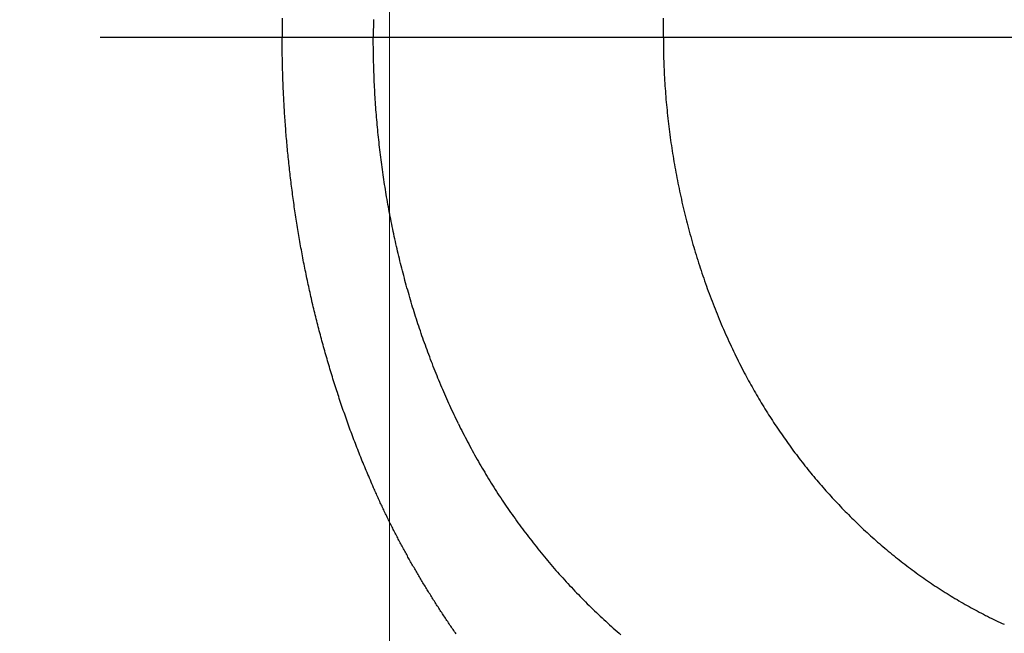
# Model space of a CAD drawing. Header units: millimetres. Extents: x -604189 to 881711, y -381903 to -7297.
# Tile 143 of 256: x -588136 to -588055, y -165011 to -164961. Entities that reach past the tile are written whole.
import ezdxf

# ---------------------------------------------------------------- set-up
doc = ezdxf.new("R2010")
doc.units = ezdxf.units.MM
doc.header["$LTSCALE"] = 100
for name, pattern in [('0.5_0.5', [1, 0.5, -0.5]), ('ACAD_ISO04W100', [30.5, 24, -3, 0.5, -3]), ('CENTER', [2, 1.25, -0.25, 0.25, -0.25])]:
    doc.linetypes.add(name, pattern=pattern)
doc.layers.get('Defpoints').update_dxf_attribs({"color": 30})
doc.layers.add('OPIS', color=7, linetype='Continuous')
doc.layers.add('strop osie', color=80, linetype='ACAD_ISO04W100', lineweight=5)
doc.styles.get("Standard").update_dxf_attribs({"font": 'romans.shx', "width": 0.5})
doc.dimstyles.new('1 50', dxfattribs={"dimtxt": 150, "dimasz": 80, "dimexe": 1, "dimexo": 1, "dimgap": 20, "dimtad": 1, "dimdec": 0, "dimlfac": 0.1, "dimtxsty": 'Standard', "dimblk": 'ARCHTICK', "dimcen": 200, "dimclrd": 2, "dimadec": 1, "dimazin": 0, "dimtfac": 1, "dimtdec": 0, "dimtmove": 0, "dimatfit": 3, "dimldrblk": 'ARCHTICK', "dimfxl": 120, "dimfxlon": 1, "dimtfill": 1, "dimarcsym": 0})

# ---------------------------------------------------------------- blocks, each defined once
blk = doc.blocks.new('_ArchTick')
at = {"layer": 'strop osie', "color": 0, "const_width": 0.15}
blk.add_lwpolyline([(-0.5, -0.5), (0.5, 0.5)], dxfattribs=at)
blk = doc.blocks.new('*D3294')
at = {"layer": 'Defpoints', "color": 0, "linetype": 'ByBlock', "lineweight": 5, "transparency": 16777216}
for p in [(-595783.126, -159420.303), (-593748.924, -159420.303), (-552118.935, -179940.303)]:
    blk.add_point(p, dxfattribs=at)
at = {"layer": 'OPIS', "color": 0, "linetype": 'Continuous', "lineweight": -2, "transparency": 16777216}
for p, q in [((-595723.126, -159420.303), (-595784.126, -159420.303)), ((-595723.126, -179940.303), (-595784.126, -179940.303))]:
    blk.add_line(p, q, dxfattribs=at)
at = {"layer": 'OPIS', "color": 2, "lineweight": -2, "transparency": 16777216}
blk.add_line((-595783.126, -179940.303), (-595783.126, -159420.303), dxfattribs=at)
at = {"layer": 'OPIS', "color": 2, "linetype": 'ByBlock', "lineweight": -2, "transparency": 16777216, "xscale": 80, "yscale": 80, "zscale": 80}
for p, rotation in [((-595783.126, -159420.303), 90), ((-595783.126, -179940.303), 270)]:
    blk.add_blockref('_ArchTick', p, dxfattribs=dict(at, rotation=rotation))
at = {"layer": 'OPIS', "color": 0, "linetype": 'ByBlock', "lineweight": 13, "transparency": 16777216, "insert": (-595878.126, -169680.303), "char_height": 150, "attachment_point": 5, "rotation": 90, "bg_fill": 3, "box_fill_scale": 1.1, "bg_fill_color": 256, "bg_fill_true_color": 13158600, "bg_fill_transparency": 0}
blk.add_mtext('2052', dxfattribs=at)

msp = doc.modelspace()

# ---------------------------------------------------------------- hatches: boundary and pattern name
at = {"layer": 'OPIS', "linetype": 'ByBlock', "lineweight": 15}
h = msp.add_hatch(dxfattribs=at)
h.set_pattern_fill('ANSI37', color=0, scale=80, angle=45)
h.set_pattern_definition([(90, (-306927.96, 32475.8), (-254, 0), []), (180, (-306927.96, 32475.8), (-3e-14, -254), [])])
edge = h.paths.add_edge_path()
edge.add_arc((-587934.086, -167378.931), 50, 0, 90)
edge.add_line((-587934.086, -167328.931), (-588139.086, -167328.93))
edge.add_arc((-588139.086, -167378.93), 50, 89.99957, 180)
edge.add_line((-588189.086, -167378.93), (-588189.086, -167822.93))
edge.add_arc((-588139.086, -167822.93), 50, 180, 270)
edge.add_line((-588139.086, -167872.93), (-587934.085, -167872.931))
edge.add_arc((-587934.086, -167822.931), 50, 270.00137, 360)
edge.add_line((-587884.086, -167822.931), (-587884.086, -167378.931))
edge = h.paths.add_edge_path()
edge.add_arc((-587934.086, -167378.931), 50, 0, 90)
edge.add_line((-587934.086, -167328.931), (-588139.086, -167328.93))
edge.add_arc((-588139.086, -167378.93), 50, 89.99957, 180)
edge.add_line((-588189.086, -167378.93), (-588189.086, -167822.93))
edge.add_arc((-588139.086, -167822.93), 50, 180, 270)
edge.add_line((-588139.086, -167872.93), (-587934.085, -167872.931))
edge.add_arc((-587934.086, -167822.931), 50, 270.00137, 360)
edge.add_line((-587884.086, -167822.931), (-587884.086, -167378.931))
edge = h.paths.add_edge_path()
edge.add_line((-588244.087, -167300.93), (-587769.086, -167300.93))
edge.add_line((-587769.086, -167300.93), (-587769.086, -167900.93))
edge.add_line((-587769.086, -167900.93), (-588243.789, -167900.93))
edge.add_arc((-588244.086, -167892.935), 8, 180, 272.12845, ccw=False)
edge.add_line((-588252.086, -167892.935), (-588252.086, -167308.93))
edge.add_arc((-588244.086, -167308.93), 8, 90.0036, 180, ccw=False)
h.paths.add_polyline_path([(-589864.932, -164217.829), (-589865.004, -164223.092), (-589865.079, -164228.355), (-589865.156, -164233.617), (-589865.235, -164238.88), (-589865.318, -164244.143), (-589865.402, -164249.406), (-589865.489, -164254.669), (-589865.579, -164259.931), (-589865.671, -164265.194), (-589865.766, -164270.457), (-589865.863, -164275.719), (-589865.962, -164280.982), (-589866.064, -164286.244), (-589866.169, -164291.506), (-589866.276, -164296.769), (-589866.386, -164302.031), (-589866.498, -164307.293), (-589866.613, -164312.556), (-589866.73, -164317.818), (-589866.85, -164323.08), (-589866.972, -164328.342), (-589867.097, -164333.604), (-589867.225, -164338.866), (-589867.355, -164344.127), (-589867.488, -164349.389), (-589867.623, -164354.651), (-589867.76, -164359.913), (-589867.901, -164365.174), (-589868.043, -164370.436), (-589868.189, -164375.697), (-589868.337, -164380.958), (-589868.487, -164386.22), (-589868.64, -164391.481), (-589868.795, -164396.742), (-589868.953, -164402.003), (-590219.489, -164402.003), (-590219.664, -164396.198), (-590219.835, -164390.392), (-590220.003, -164384.587), (-590220.168, -164378.781), (-590220.329, -164372.976), (-590220.488, -164367.17), (-590220.643, -164361.364), (-590220.796, -164355.558), (-590220.945, -164349.752), (-590221.092, -164343.946), (-590221.235, -164338.14), (-590221.375, -164332.334), (-590221.512, -164326.527), (-590221.646, -164320.721), (-590221.777, -164314.914), (-590221.904, -164309.108), (-590222.029, -164303.301), (-590222.151, -164297.495), (-590222.269, -164291.688), (-590222.385, -164285.881), (-590222.497, -164280.074), (-590222.606, -164274.267), (-590222.713, -164268.461), (-590222.816, -164262.653), (-590222.916, -164256.846), (-590223.014, -164251.039), (-590223.108, -164245.232), (-590223.199, -164239.425), (-590223.287, -164233.618), (-590223.372, -164227.81), (-590223.454, -164222.003), (-590223.533, -164216.196), (-590223.609, -164210.388), (-590223.682, -164204.581), (-590223.751, -164198.773), (-590223.818, -164192.966), (-590223.881, -164187.158), (-590223.941, -164181.35), (-590223.997, -164175.543), (-590224.051, -164169.735), (-590224.101, -164163.927), (-590224.147, -164158.12), (-590224.191, -164152.312), (-590224.231, -164146.504), (-590224.267, -164140.696), (-590224.301, -164134.888), (-590224.332, -164129.081), (-590224.361, -164123.273), (-590224.388, -164117.465), (-590224.413, -164111.657), (-590224.437, -164105.849), (-590224.459, -164100.041), (-590224.475, -164094.233), (-590224.48, -164088.425), (-590224.472, -164082.617), (-590224.448, -164076.809), (-590224.406, -164071.002), (-590224.347, -164065.194), (-590224.269, -164059.387), (-590224.171, -164053.58), (-590224.054, -164047.773), (-590223.917, -164041.967), (-590223.759, -164036.161), (-590223.581, -164030.356), (-590223.381, -164024.551), (-590223.159, -164018.747), (-590222.914, -164012.944), (-590222.642, -164007.143), (-590222.341, -164001.342), (-590222.009, -163995.544), (-590221.642, -163989.748), (-590221.238, -163983.954), (-590220.795, -163978.163), (-590220.304, -163972.376), (-590219.753, -163966.594), (-590219.129, -163960.82), (-590218.419, -163955.056), (-590217.605, -163949.306), (-590216.67, -163943.574), (-590215.596, -163937.865), (-590214.362, -163932.188), (-590212.941, -163926.557), (-590211.302, -163920.987), (-590209.416, -163915.495), (-590207.246, -163910.11), (-590204.744, -163904.869), (-590201.869, -163899.824), (-590198.582, -163895.036), (-590194.851, -163890.591), (-590190.671, -163886.563), (-590186.105, -163882.977), (-590181.224, -163879.833), (-590176.097, -163877.106), (-590170.784, -163874.761), (-590165.336, -163872.759), (-590159.785, -163871.064), (-590154.154, -163869.636), (-590148.468, -163868.44), (-590142.747, -163867.44), (-590137, -163866.603), (-590131.235, -163865.9), (-590125.458, -163865.297), (-590119.674, -163864.778), (-590113.884, -163864.334), (-590108.088, -163863.958), (-590102.289, -163863.646), (-590096.486, -163863.39), (-590090.681, -163863.186), (-590084.874, -163863.026), (-590079.068, -163862.906), (-590073.26, -163862.819), (-590067.453, -163862.761), (-590061.645, -163862.725), (-590055.837, -163862.707), (-590050.029, -163862.7), (-590044.221, -163862.698), (-590038.958, -163862.699), (-590033.694, -163862.704), (-590028.431, -163862.718), (-590023.167, -163862.744), (-590017.904, -163862.788), (-590012.641, -163862.852), (-590007.379, -163862.942), (-590002.117, -163863.062), (-589996.856, -163863.215), (-589991.596, -163863.407), (-589986.337, -163863.64), (-589981.081, -163863.919), (-589975.828, -163864.249), (-589970.579, -163864.634), (-589965.334, -163865.078), (-589960.096, -163865.587), (-589954.864, -163866.17), (-589949.645, -163866.847), (-589944.442, -163867.642), (-589939.263, -163868.578), (-589934.115, -163869.676), (-589929.013, -163870.965), (-589923.971, -163872.474), (-589919.009, -163874.23), (-589914.153, -163876.259), (-589909.436, -163878.591), (-589904.896, -163881.253), (-589900.585, -163884.268), (-589896.554, -163887.652), (-589892.857, -163891.394), (-589889.534, -163895.471), (-589886.574, -163899.824), (-589883.952, -163904.387), (-589881.64, -163909.114), (-589879.606, -163913.968), (-589877.817, -163918.918), (-589876.241, -163923.939), (-589874.854, -163929.016), (-589873.636, -163934.137), (-589872.564, -163939.29), (-589871.619, -163944.467), (-589870.784, -163949.663), (-589870.048, -163954.875), (-589869.397, -163960.099), (-589868.818, -163965.33), (-589868.302, -163970.568), (-589867.84, -163975.811), (-589867.421, -163981.058), (-589867.037, -163986.308), (-589866.685, -163991.559), (-589866.363, -163996.813), (-589866.067, -164002.068), (-589865.796, -164007.324), (-589865.549, -164012.582), (-589865.322, -164017.84), (-589865.116, -164023.1), (-589864.928, -164028.36), (-589864.759, -164033.621), (-589864.607, -164038.882), (-589864.472, -164044.144), (-589864.354, -164049.406), (-589864.252, -164054.668), (-589864.166, -164059.931), (-589864.096, -164065.194), (-589864.041, -164070.457), (-589864.001, -164075.72), (-589863.976, -164080.984), (-589863.964, -164086.247), (-589863.964, -164091.51), (-589863.974, -164096.774), (-589863.991, -164102.037), (-589864.012, -164107.301), (-589864.034, -164112.564), (-589864.057, -164117.828), (-589864.081, -164123.091), (-589864.107, -164128.354), (-589864.135, -164133.618), (-589864.165, -164138.881), (-589864.197, -164144.144), (-589864.232, -164149.408), (-589864.269, -164154.671), (-589864.31, -164159.934), (-589864.353, -164165.198), (-589864.399, -164170.461), (-589864.447, -164175.724), (-589864.498, -164180.987), (-589864.552, -164186.25), (-589864.609, -164191.513), (-589864.668, -164196.777), (-589864.73, -164202.04), (-589864.795, -164207.303), (-589864.862, -164212.566)])
h.paths.add_polyline_path([(-590463.924, -164407.051), (-587763.924, -164407.051), (-587763.924, -162910.783), (-590463.924, -162910.783)])
h.paths.add_polyline_path([(-590295.717, -164839.225), (-590289.91, -164839.127), (-590284.103, -164839.033), (-590278.295, -164838.942), (-590272.488, -164838.854), (-590266.681, -164838.769), (-590260.873, -164838.687), (-590255.066, -164838.608), (-590249.259, -164838.532), (-590243.451, -164838.459), (-590237.644, -164838.39), (-590231.836, -164838.323), (-590226.028, -164838.26), (-590220.221, -164838.2), (-590214.413, -164838.144), (-590208.605, -164838.09), (-590202.798, -164838.04), (-590196.99, -164837.994), (-590191.182, -164837.95), (-590185.374, -164837.91), (-590179.567, -164837.874), (-590173.759, -164837.84), (-590167.951, -164837.809), (-590162.143, -164837.78), (-590156.335, -164837.753), (-590150.527, -164837.728), (-590144.719, -164837.704), (-590138.912, -164837.682), (-590133.104, -164837.666), (-590127.296, -164837.661), (-590121.488, -164837.669), (-590115.68, -164837.693), (-590109.872, -164837.735), (-590104.065, -164837.794), (-590098.257, -164837.872), (-590092.45, -164837.97), (-590086.643, -164838.087), (-590080.837, -164838.224), (-590075.031, -164838.382), (-590069.226, -164838.56), (-590063.422, -164838.76), (-590057.618, -164838.982), (-590051.815, -164839.227), (-590046.013, -164839.499), (-590040.213, -164839.8), (-590034.415, -164840.132), (-590028.618, -164840.499), (-590022.825, -164840.903), (-590017.034, -164841.346), (-590011.246, -164841.837), (-590005.465, -164842.388), (-589999.691, -164843.012), (-589993.927, -164843.722), (-589988.176, -164844.536), (-589982.444, -164845.471), (-589976.736, -164846.545), (-589971.059, -164847.779), (-589965.428, -164849.2), (-589959.858, -164850.839), (-589954.366, -164852.725), (-589948.98, -164854.895), (-589943.739, -164857.397), (-589938.694, -164860.272), (-589933.906, -164863.559), (-589929.462, -164867.29), (-589925.433, -164871.47), (-589921.847, -164876.036), (-589918.704, -164880.917), (-589915.976, -164886.044), (-589913.631, -164891.357), (-589911.63, -164896.805), (-589909.934, -164902.356), (-589908.507, -164907.987), (-589907.31, -164913.673), (-589906.31, -164919.394), (-589905.474, -164925.141), (-589904.77, -164930.906), (-589904.168, -164936.683), (-589903.648, -164942.467), (-589903.204, -164948.257), (-589902.829, -164954.053), (-589902.516, -164959.852), (-589902.261, -164965.655), (-589902.056, -164971.46), (-589901.897, -164977.267), (-589901.776, -164983.073), (-589901.69, -164988.881), (-589901.631, -164994.688), (-589901.596, -165000.496), (-589901.577, -165006.304), (-589901.57, -165012.112), (-589901.569, -165017.92), (-589901.57, -165023.183), (-589901.575, -165028.447), (-589901.588, -165033.71), (-589901.615, -165038.974), (-589901.658, -165044.237), (-589901.723, -165049.5), (-589901.813, -165054.762), (-589901.932, -165060.024), (-589902.086, -165065.285), (-589902.277, -165070.545), (-589902.51, -165075.804), (-589902.79, -165081.06), (-589903.119, -165086.313), (-589903.504, -165091.562), (-589903.949, -165096.807), (-589904.458, -165102.045), (-589905.04, -165107.276), (-589905.717, -165112.496), (-589906.513, -165117.699), (-589907.448, -165122.878), (-589908.547, -165128.026), (-589909.836, -165133.128), (-589911.345, -165138.17), (-589913.1, -165143.132), (-589915.129, -165147.988), (-589917.461, -165152.705), (-589920.123, -165157.245), (-589923.139, -165161.556), (-589926.522, -165165.587), (-589930.265, -165169.284), (-589934.342, -165172.607), (-589938.694, -165175.567), (-589943.257, -165178.189), (-589947.985, -165180.501), (-589952.838, -165182.535), (-589957.788, -165184.324), (-589962.81, -165185.9), (-589967.887, -165187.287), (-589973.007, -165188.505), (-589978.16, -165189.577), (-589983.337, -165190.522), (-589988.534, -165191.357), (-589993.746, -165192.093), (-589998.969, -165192.744), (-590004.201, -165193.323), (-590009.439, -165193.839), (-590014.682, -165194.301), (-590019.929, -165194.72), (-590025.178, -165195.104), (-590030.43, -165195.456), (-590035.683, -165195.778), (-590040.938, -165196.074), (-590046.195, -165196.345), (-590051.452, -165196.592), (-590056.711, -165196.819), (-590061.97, -165197.025), (-590067.23, -165197.213), (-590072.491, -165197.382), (-590077.752, -165197.534), (-590083.014, -165197.669), (-590088.276, -165197.787), (-590093.539, -165197.889), (-590098.801, -165197.975), (-590104.064, -165198.045), (-590109.327, -165198.1), (-590114.591, -165198.14), (-590119.854, -165198.165), (-590125.118, -165198.177), (-590130.381, -165198.177), (-590135.644, -165198.167), (-590140.908, -165198.15), (-590146.171, -165198.129), (-590151.435, -165198.107), (-590156.698, -165198.084), (-590161.961, -165198.06), (-590167.225, -165198.034), (-590172.488, -165198.006), (-590177.752, -165197.976), (-590183.015, -165197.944), (-590188.278, -165197.909), (-590193.541, -165197.872), (-590198.805, -165197.831), (-590204.068, -165197.788), (-590209.331, -165197.742), (-590214.594, -165197.694), (-590219.858, -165197.643), (-590225.121, -165197.589), (-590230.384, -165197.532), (-590235.647, -165197.473), (-590240.91, -165197.411), (-590246.173, -165197.346), (-590251.436, -165197.279), (-590256.699, -165197.209), (-590261.962, -165197.137), (-590267.225, -165197.062), (-590272.488, -165196.985), (-590277.751, -165196.906), (-590283.014, -165196.823), (-590288.276, -165196.739), (-590293.539, -165196.652), (-590298.802, -165196.562), (-590304.064, -165196.47), (-590309.327, -165196.375), (-590314.59, -165196.278), (-590319.852, -165196.179), (-590325.115, -165196.077), (-590330.377, -165195.972), (-590335.639, -165195.865), (-590340.902, -165195.755), (-590346.164, -165195.643), (-590351.426, -165195.528), (-590356.688, -165195.411), (-590361.95, -165195.291), (-590367.212, -165195.169), (-590372.474, -165195.044), (-590377.736, -165194.916), (-590382.998, -165194.786), (-590388.26, -165194.653), (-590393.521, -165194.518), (-590398.783, -165194.381), (-590404.045, -165194.24), (-590409.306, -165194.098), (-590414.568, -165193.952), (-590419.829, -165193.804), (-590425.09, -165193.654), (-590430.351, -165193.501), (-590435.613, -165193.346), (-590440.874, -165193.188), (-590440.874, -164842.652), (-590435.068, -164842.477), (-590429.263, -164842.306), (-590423.457, -164842.138), (-590417.652, -164841.973), (-590411.846, -164841.812), (-590406.04, -164841.653), (-590400.235, -164841.498), (-590394.429, -164841.345), (-590388.623, -164841.196), (-590382.817, -164841.049), (-590377.01, -164840.906), (-590371.204, -164840.766), (-590365.398, -164840.629), (-590359.591, -164840.495), (-590353.785, -164840.364), (-590347.978, -164840.237), (-590342.172, -164840.112), (-590336.365, -164839.99), (-590330.558, -164839.872), (-590324.752, -164839.756), (-590318.945, -164839.644), (-590313.138, -164839.535), (-590307.331, -164839.428), (-590301.524, -164839.325)])
edge = h.paths.add_edge_path()
edge.add_arc((-590093.924, -162268.543), 50, 0, 90.00043)
edge.add_line((-590093.924, -162218.543), (-590298.924, -162218.545))
edge.add_arc((-590298.924, -162268.545), 50, 90.00087, 180)
edge.add_line((-590348.924, -162268.545), (-590348.924, -162712.545))
edge.add_arc((-590298.924, -162712.545), 50, 180, 270.00224)
edge.add_line((-590298.922, -162762.545), (-590093.923, -162762.543))
edge.add_arc((-590093.924, -162712.543), 50, 270.00087, 360)
edge.add_line((-590043.924, -162712.543), (-590043.924, -162268.543))
edge = h.paths.add_edge_path()
edge.add_arc((-590093.924, -161668.543), 50, 0, 90.00043)
edge.add_line((-590093.924, -161618.543), (-590298.924, -161618.545))
edge.add_arc((-590298.924, -161668.545), 50, 90.00087, 180)
edge.add_line((-590348.924, -161668.545), (-590348.924, -162112.545))
edge.add_arc((-590298.924, -162112.545), 50, 180, 270.00224)
edge.add_line((-590298.922, -162162.545), (-590093.923, -162162.543))
edge.add_arc((-590093.924, -162112.543), 50, 270.00087, 360)
edge.add_line((-590043.924, -162112.543), (-590043.924, -161668.543))
h.paths.add_polyline_path([(-590463.924, -162790.543), (-587763.924, -162790.543), (-587763.924, -161590.543), (-590463.924, -161590.543)])
edge = h.paths.add_edge_path()
edge.add_arc((-588139.086, -168270.003), 50, 89.99957, 180)
edge.add_line((-588189.086, -168270.003), (-588189.086, -168714.003))
edge.add_arc((-588139.086, -168714.003), 50, 180, 270)
edge.add_line((-588139.086, -168764.003), (-587934.085, -168764.004))
edge.add_arc((-587934.086, -168714.004), 50, 270.00137, 360)
edge.add_line((-587884.086, -168714.004), (-587884.086, -168270.004))
edge.add_arc((-587934.086, -168270.004), 50, 0, 90)
edge.add_line((-587934.086, -168220.004), (-588139.086, -168220.003))
edge = h.paths.add_edge_path()
edge.add_arc((-587934.086, -169161.078), 50, 0, 90)
edge.add_line((-587934.086, -169111.078), (-588139.086, -169111.076))
edge.add_arc((-588139.086, -169161.076), 50, 89.99957, 180)
edge.add_line((-588189.086, -169161.076), (-588189.086, -169605.076))
edge.add_arc((-588139.086, -169605.076), 50, 180, 270)
edge.add_line((-588139.086, -169655.076), (-587934.085, -169655.078))
edge.add_arc((-587934.086, -169605.078), 50, 270.00137, 360)
edge.add_line((-587884.086, -169605.078), (-587884.086, -169161.078))
edge = h.paths.add_edge_path()
edge.add_arc((-588139.086, -170052.15), 50, 89.99957, 180)
edge.add_line((-588189.086, -170052.15), (-588189.086, -170496.15))
edge.add_arc((-588139.086, -170496.15), 50, 180, 270)
edge.add_line((-588139.086, -170546.15), (-587934.085, -170546.151))
edge.add_arc((-587934.086, -170496.151), 50, 270.00137, 360)
edge.add_line((-587884.086, -170496.151), (-587884.086, -170052.151))
edge.add_arc((-587934.086, -170052.151), 50, 0, 90)
edge.add_line((-587934.086, -170002.151), (-588139.086, -170002.15))
edge = h.paths.add_edge_path()
edge.add_arc((-588139.086, -170943.223), 50, 89.99957, 180)
edge.add_line((-588189.086, -170943.223), (-588189.086, -171387.223))
edge.add_arc((-588139.086, -171387.223), 50, 180, 270)
edge.add_line((-588139.086, -171437.223), (-587934.085, -171437.224))
edge.add_arc((-587934.086, -171387.224), 50, 270.00137, 360)
edge.add_line((-587884.086, -171387.224), (-587884.086, -170943.224))
edge.add_arc((-587934.086, -170943.224), 50, 0, 90)
edge.add_line((-587934.086, -170893.224), (-588139.086, -170893.223))
h.paths.add_polyline_path([(-587763.924, -164527.291), (-590463.924, -164527.291), (-590463.924, -171970.3), (-587763.924, -171970.3)])

# ---------------------------------------------------------------- next in the draw order: dimensions: what is measured, and where the dimension line sits
at = {"layer": 'OPIS', "color": 0, "linetype": 'ByBlock', "lineweight": 13}
dim = msp.add_linear_dim(base=(-595783.126, -159420.303), p1=(-552118.935, -179940.303), p2=(-593748.924, -159420.303), angle=90, dimstyle='1 50', override={"dimtmove": 1, "dimfxl": 60, "dimarcsym": 1}, dxfattribs=at)
dim.commit()
dim.dimension.update_dxf_attribs({"geometry": '*D3294', "text_midpoint": (-595878.126, -169680.303)})

# ---------------------------------------------------------------- next in the draw order: hatches: boundary and pattern name
at = {"layer": 'OPIS', "linetype": '0.5_0.5', "lineweight": 13}
h = msp.add_hatch(dxfattribs=at)
h.set_pattern_fill('ANSI37', color=0, scale=130)
h.set_pattern_definition([(45, (-597218.54, 256668.8), (-291.85832, 291.85832), []), (135, (-597218.54, 256668.8), (-291.85832, -291.85832), [])])
edge = h.paths.add_edge_path(flags=16)
edge.add_line((-570958.916, -168985.281), (-571058.916, -168985.281))
edge.add_line((-571058.916, -168985.281), (-572598.916, -168985.281))
edge.add_line((-572598.916, -168985.281), (-572598.915, -170470.3))
edge.add_line((-572598.915, -170470.3), (-570825.763, -170470.3))
edge.add_arc((-570508.916, -170339.099), 342.937, 180, 202.49364, ccw=False)
edge.add_arc((-570508.916, -170339.099), 342.937, 90, 180, ccw=False)
edge.add_line((-570508.916, -169996.163), (-570508.916, -169764.704))
edge.add_arc((-570058.916, -168985.281), 900, 180, 240, ccw=False)
edge = h.paths.add_edge_path(flags=17)
edge.add_line((-569358.915, -170085.281), (-569358.916, -168985.281))
edge.add_line((-569358.916, -168985.281), (-569358.917, -168985.281))
edge.add_line((-569358.917, -168985.281), (-569958.916, -168985.281))
edge.add_line((-569958.916, -168985.281), (-570058.916, -168985.281))
edge.add_line((-570058.916, -168985.281), (-570058.916, -168925.281))
edge.add_line((-570058.916, -168925.281), (-569958.916, -168925.281))
edge.add_line((-569958.916, -168925.281), (-569958.916, -168865.281))
edge.add_line((-569958.916, -168865.281), (-569358.916, -168865.281))
edge.add_line((-569358.916, -168865.281), (-569358.917, -166865.281))
edge.add_line((-569358.917, -166865.281), (-574098.917, -166865.286))
edge.add_line((-574098.917, -166865.286), (-574098.914, -171970.3))
edge.add_line((-574098.914, -171970.3), (-572608.913, -171970.3))
edge.add_line((-572608.913, -171970.3), (-571504.913, -170590.3))
edge.add_line((-571504.913, -170590.3), (-572718.915, -170590.3))
edge.add_line((-572718.915, -170590.3), (-572718.916, -168865.281))
edge.add_line((-572718.916, -168865.281), (-571058.916, -168865.281))
edge.add_line((-571058.916, -168865.281), (-571058.916, -168925.281))
edge.add_line((-571058.916, -168925.281), (-570958.916, -168925.281))
edge.add_line((-570958.916, -168925.281), (-570958.916, -168985.281))
edge.add_arc((-570058.916, -168985.281), 900, 180, 240)
edge.add_line((-570508.916, -169764.704), (-570508.916, -169996.163))
edge.add_arc((-570508.916, -170339.099), 342.937, 0, 90, ccw=False)
edge.add_arc((-570508.916, -170339.099), 342.937, 208.97989, 360, ccw=False)
edge.add_line((-570808.913, -170505.253), (-570808.913, -171171.086))
edge.add_arc((-570808.913, -171220.3), 49.214, 0, 90, ccw=False)
edge.add_arc((-570808.913, -171220.3), 49.214, 270, 360, ccw=False)
edge.add_line((-570808.913, -171269.514), (-570808.913, -171970.3))
edge.add_line((-570808.913, -171970.3), (-569358.914, -171970.3))
edge.add_line((-569358.914, -171970.3), (-569358.915, -170085.281))
h.paths.add_polyline_path([(-561118.924, -159870.303), (-590334.655, -159870.303), (-590334.655, -161470.303), (-562318.924, -161470.303), (-562318.924, -172095.292), (-561118.924, -172095.291), (-561118.924, -168350.303), (-552073.919, -168350.303), (-552073.92, -167150.303), (-561118.924, -167150.303)])
h.paths.add_polyline_path([(-572856.927, -169813.68), (-569451.07, -169813.68), (-569451.07, -169408.68), (-572856.927, -169408.68)], flags=16)

# ---------------------------------------------------------------- next in the draw order: linework, layer by layer
at = {"color": 0}
for points in [[(-588114.637, -164960.608, 0), (-588114.639, -164960.778, 0), (-588114.642, -164960.958, 0), (-588114.644, -164961.128, 0), (-588114.645, -164961.298, 0), (-588114.647, -164961.468, 0), (-588114.648, -164961.638, 0), (-588114.648, -164961.808, 0), (-588114.649, -164961.978, 0), (-588114.649, -164962.158, 0)], [(-588107.109, -164960.708, 0), (-588107.112, -164960.908, 0), (-588107.115, -164961.118, 0), (-588107.117, -164961.328, 0), (-588107.119, -164961.538, 0), (-588107.121, -164961.738, 0), (-588107.121, -164961.948, 0), (-588107.122, -164962.158, 0)], [(-588083.16, -164962.158, 0), (-588083.16, -164961.928, 0), (-588083.159, -164961.708, 0), (-588083.157, -164961.488, 0), (-588083.154, -164961.258, 0), (-588083.15, -164961.038, 0), (-588083.145, -164960.818, 0), (-588083.14, -164960.588, 0)], [(-588107.092, -164999.398, 0), (-588107.161, -164999.238, 0), (-588107.23, -164999.078, 0), (-588107.298, -164998.928, 0), (-588107.366, -164998.768, 0), (-588107.434, -164998.608, 0), (-588107.501, -164998.448, 0), (-588107.569, -164998.298, 0), (-588107.635, -164998.138, 0), (-588107.702, -164997.978, 0), (-588107.768, -164997.818, 0), (-588107.834, -164997.658, 0), (-588107.899, -164997.498, 0), (-588107.964, -164997.348, 0), (-588108.029, -164997.188, 0), (-588108.093, -164997.028, 0), (-588108.158, -164996.868, 0), (-588108.221, -164996.708, 0), (-588108.285, -164996.548, 0), (-588108.348, -164996.388, 0), (-588108.411, -164996.228, 0), (-588108.473, -164996.068, 0), (-588108.535, -164995.908, 0), (-588108.597, -164995.748, 0), (-588108.659, -164995.588, 0), (-588108.72, -164995.428, 0), (-588108.78, -164995.268, 0), (-588108.841, -164995.108, 0), (-588108.901, -164994.948, 0), (-588108.961, -164994.788, 0), (-588109.02, -164994.628, 0), (-588109.08, -164994.458, 0), (-588109.138, -164994.298, 0), (-588109.197, -164994.138, 0), (-588109.255, -164993.978, 0), (-588109.313, -164993.818, 0), (-588109.371, -164993.658, 0), (-588109.428, -164993.488, 0), (-588109.485, -164993.328, 0), (-588109.541, -164993.168, 0), (-588109.597, -164993.008, 0), (-588109.653, -164992.848, 0), (-588109.709, -164992.678, 0), (-588109.764, -164992.518, 0), (-588109.819, -164992.358, 0), (-588109.874, -164992.198, 0), (-588109.928, -164992.028, 0), (-588109.982, -164991.868, 0), (-588110.036, -164991.708, 0), (-588110.089, -164991.538, 0), (-588110.142, -164991.378, 0), (-588110.195, -164991.218, 0), (-588110.247, -164991.048, 0), (-588110.299, -164990.888, 0), (-588110.351, -164990.728, 0), (-588110.402, -164990.558, 0), (-588110.453, -164990.398, 0), (-588110.504, -164990.228, 0), (-588110.554, -164990.068, 0), (-588110.604, -164989.908, 0), (-588110.654, -164989.738, 0), (-588110.704, -164989.578, 0), (-588110.753, -164989.408, 0), (-588110.802, -164989.248, 0), (-588110.85, -164989.078, 0), (-588110.898, -164988.918, 0), (-588110.946, -164988.748, 0), (-588110.994, -164988.588, 0), (-588111.041, -164988.418, 0), (-588111.088, -164988.258, 0), (-588111.135, -164988.088, 0), (-588111.181, -164987.928, 0), (-588111.227, -164987.758, 0), (-588111.272, -164987.598, 0), (-588111.318, -164987.428, 0), (-588111.363, -164987.268, 0), (-588111.408, -164987.098, 0), (-588111.452, -164986.928, 0), (-588111.496, -164986.768, 0), (-588111.54, -164986.598, 0), (-588111.583, -164986.438, 0), (-588111.626, -164986.268, 0), (-588111.669, -164986.098, 0), (-588111.712, -164985.938, 0), (-588111.754, -164985.768, 0), (-588111.796, -164985.608, 0), (-588111.837, -164985.438, 0), (-588111.878, -164985.268, 0), (-588111.919, -164985.108, 0), (-588111.96, -164984.938, 0), (-588112, -164984.768, 0), (-588112.04, -164984.608, 0), (-588112.08, -164984.438, 0), (-588112.119, -164984.268, 0), (-588112.158, -164984.098, 0), (-588112.197, -164983.938, 0), (-588112.235, -164983.768, 0), (-588112.274, -164983.598, 0), (-588112.311, -164983.438, 0), (-588112.349, -164983.268, 0), (-588112.386, -164983.098, 0), (-588112.423, -164982.928, 0), (-588112.46, -164982.768, 0), (-588112.496, -164982.598, 0), (-588112.532, -164982.428, 0), (-588112.567, -164982.258, 0), (-588112.603, -164982.088, 0), (-588112.638, -164981.928, 0), (-588112.672, -164981.758, 0), (-588112.707, -164981.588, 0), (-588112.741, -164981.418, 0), (-588112.775, -164981.248, 0), (-588112.808, -164981.088, 0), (-588112.841, -164980.918, 0), (-588112.874, -164980.748, 0), (-588112.907, -164980.578, 0), (-588112.939, -164980.408, 0), (-588112.971, -164980.238, 0), (-588113.003, -164980.068, 0), (-588113.034, -164979.908, 0), (-588113.065, -164979.738, 0), (-588113.096, -164979.568, 0), (-588113.126, -164979.398, 0), (-588113.156, -164979.228, 0), (-588113.186, -164979.058, 0), (-588113.216, -164978.888, 0), (-588113.245, -164978.718, 0), (-588113.274, -164978.548, 0), (-588113.302, -164978.388, 0), (-588113.331, -164978.218, 0), (-588113.359, -164978.048, 0), (-588113.386, -164977.878, 0), (-588113.414, -164977.708, 0), (-588113.441, -164977.538, 0), (-588113.468, -164977.368, 0), (-588113.494, -164977.198, 0), (-588113.52, -164977.028, 0), (-588113.546, -164976.858, 0), (-588113.572, -164976.688, 0), (-588113.597, -164976.518, 0), (-588113.622, -164976.348, 0), (-588113.646, -164976.178, 0), (-588113.671, -164976.008, 0), (-588113.695, -164975.838, 0), (-588113.719, -164975.668, 0), (-588113.742, -164975.498, 0), (-588113.765, -164975.328, 0), (-588113.788, -164975.158, 0), (-588113.81, -164974.988, 0), (-588113.833, -164974.818, 0), (-588113.855, -164974.648, 0), (-588113.876, -164974.478, 0), (-588113.898, -164974.308, 0), (-588113.919, -164974.138, 0), (-588113.939, -164973.968, 0), (-588113.96, -164973.798, 0), (-588113.98, -164973.628, 0), (-588114, -164973.458, 0), (-588114.019, -164973.288, 0), (-588114.039, -164973.118, 0), (-588114.057, -164972.948, 0), (-588114.076, -164972.778, 0), (-588114.094, -164972.608, 0), (-588114.112, -164972.428, 0), (-588114.13, -164972.258, 0), (-588114.148, -164972.088, 0), (-588114.165, -164971.918, 0), (-588114.182, -164971.748, 0), (-588114.198, -164971.578, 0), (-588114.214, -164971.408, 0), (-588114.23, -164971.238, 0), (-588114.246, -164971.068, 0), (-588114.261, -164970.898, 0), (-588114.276, -164970.728, 0), (-588114.291, -164970.548, 0), (-588114.306, -164970.378, 0), (-588114.32, -164970.208, 0), (-588114.334, -164970.038, 0), (-588114.347, -164969.868, 0), (-588114.36, -164969.698, 0), (-588114.373, -164969.528, 0), (-588114.386, -164969.358, 0), (-588114.398, -164969.188, 0), (-588114.411, -164969.008, 0), (-588114.422, -164968.838, 0), (-588114.434, -164968.668, 0), (-588114.445, -164968.498, 0), (-588114.456, -164968.328, 0), (-588114.466, -164968.158, 0), (-588114.477, -164967.988, 0), (-588114.487, -164967.818, 0), (-588114.496, -164967.638, 0), (-588114.506, -164967.468, 0), (-588114.515, -164967.298, 0), (-588114.524, -164967.128, 0), (-588114.532, -164966.958, 0), (-588114.54, -164966.788, 0), (-588114.548, -164966.618, 0), (-588114.556, -164966.438, 0), (-588114.563, -164966.268, 0), (-588114.57, -164966.098, 0), (-588114.577, -164965.928, 0), (-588114.583, -164965.758, 0), (-588114.589, -164965.588, 0), (-588114.595, -164965.418, 0), (-588114.601, -164965.238, 0), (-588114.606, -164965.068, 0), (-588114.611, -164964.898, 0), (-588114.615, -164964.728, 0), (-588114.62, -164964.558, 0), (-588114.624, -164964.388, 0), (-588114.628, -164964.218, 0), (-588114.631, -164964.038, 0), (-588114.634, -164963.868, 0), (-588114.637, -164963.698, 0), (-588114.639, -164963.528, 0), (-588114.642, -164963.358, 0), (-588114.644, -164963.188, 0), (-588114.645, -164963.008, 0), (-588114.647, -164962.838, 0), (-588114.648, -164962.668, 0), (-588114.648, -164962.498, 0), (-588114.649, -164962.328, 0), (-588114.649, -164962.158, 0)], [(-588100.087, -164994.108, 0), (-588100.178, -164993.928, 0), (-588100.267, -164993.738, 0), (-588100.356, -164993.548, 0), (-588100.445, -164993.368, 0), (-588100.533, -164993.178, 0), (-588100.62, -164992.988, 0), (-588100.707, -164992.798, 0), (-588100.793, -164992.608, 0), (-588100.879, -164992.428, 0), (-588100.964, -164992.238, 0), (-588101.048, -164992.048, 0), (-588101.132, -164991.858, 0), (-588101.215, -164991.668, 0), (-588101.297, -164991.478, 0), (-588101.379, -164991.288, 0), (-588101.461, -164991.098, 0), (-588101.541, -164990.908, 0), (-588101.621, -164990.708, 0), (-588101.701, -164990.518, 0), (-588101.78, -164990.328, 0), (-588101.858, -164990.138, 0), (-588101.936, -164989.948, 0), (-588102.013, -164989.748, 0), (-588102.089, -164989.558, 0), (-588102.165, -164989.368, 0), (-588102.241, -164989.168, 0), (-588102.315, -164988.978, 0), (-588102.39, -164988.788, 0), (-588102.463, -164988.588, 0), (-588102.536, -164988.398, 0), (-588102.608, -164988.198, 0), (-588102.68, -164988.008, 0), (-588102.751, -164987.808, 0), (-588102.822, -164987.618, 0), (-588102.892, -164987.418, 0), (-588102.961, -164987.228, 0), (-588103.03, -164987.028, 0), (-588103.098, -164986.838, 0), (-588103.165, -164986.638, 0), (-588103.232, -164986.438, 0), (-588103.299, -164986.248, 0), (-588103.365, -164986.048, 0), (-588103.43, -164985.848, 0), (-588103.494, -164985.648, 0), (-588103.558, -164985.458, 0), (-588103.622, -164985.258, 0), (-588103.685, -164985.058, 0), (-588103.747, -164984.858, 0), (-588103.809, -164984.658, 0), (-588103.87, -164984.468, 0), (-588103.93, -164984.268, 0), (-588103.99, -164984.068, 0), (-588104.05, -164983.868, 0), (-588104.108, -164983.668, 0), (-588104.166, -164983.468, 0), (-588104.224, -164983.268, 0), (-588104.281, -164983.068, 0), (-588104.337, -164982.868, 0), (-588104.393, -164982.668, 0), (-588104.449, -164982.468, 0), (-588104.503, -164982.268, 0), (-588104.557, -164982.068, 0), (-588104.611, -164981.868, 0), (-588104.664, -164981.668, 0), (-588104.716, -164981.468, 0), (-588104.768, -164981.258, 0), (-588104.819, -164981.058, 0), (-588104.87, -164980.858, 0), (-588104.92, -164980.658, 0), (-588104.969, -164980.458, 0), (-588105.018, -164980.258, 0), (-588105.066, -164980.048, 0), (-588105.114, -164979.848, 0), (-588105.161, -164979.648, 0), (-588105.208, -164979.448, 0), (-588105.254, -164979.238, 0), (-588105.299, -164979.038, 0), (-588105.344, -164978.838, 0), (-588105.388, -164978.628, 0), (-588105.432, -164978.428, 0), (-588105.475, -164978.228, 0), (-588105.517, -164978.028, 0), (-588105.559, -164977.818, 0), (-588105.601, -164977.618, 0), (-588105.642, -164977.408, 0), (-588105.682, -164977.208, 0), (-588105.722, -164977.008, 0), (-588105.761, -164976.798, 0), (-588105.799, -164976.598, 0), (-588105.837, -164976.388, 0), (-588105.875, -164976.188, 0), (-588105.911, -164975.988, 0), (-588105.948, -164975.778, 0), (-588105.983, -164975.578, 0), (-588106.019, -164975.368, 0), (-588106.053, -164975.168, 0), (-588106.087, -164974.958, 0), (-588106.121, -164974.758, 0), (-588106.154, -164974.548, 0), (-588106.186, -164974.348, 0), (-588106.218, -164974.138, 0), (-588106.249, -164973.938, 0), (-588106.28, -164973.728, 0), (-588106.31, -164973.528, 0), (-588106.339, -164973.318, 0), (-588106.368, -164973.108, 0), (-588106.397, -164972.908, 0), (-588106.425, -164972.698, 0), (-588106.452, -164972.498, 0), (-588106.479, -164972.288, 0), (-588106.505, -164972.088, 0), (-588106.531, -164971.878, 0), (-588106.556, -164971.668, 0), (-588106.58, -164971.468, 0), (-588106.604, -164971.258, 0), (-588106.628, -164971.058, 0), (-588106.65, -164970.848, 0), (-588106.673, -164970.638, 0), (-588106.695, -164970.438, 0), (-588106.716, -164970.228, 0), (-588106.737, -164970.018, 0), (-588106.757, -164969.818, 0), (-588106.776, -164969.608, 0), (-588106.795, -164969.398, 0), (-588106.814, -164969.198, 0), (-588106.832, -164968.988, 0), (-588106.849, -164968.778, 0), (-588106.866, -164968.578, 0), (-588106.882, -164968.368, 0), (-588106.898, -164968.158, 0), (-588106.913, -164967.958, 0), (-588106.928, -164967.748, 0), (-588106.942, -164967.538, 0), (-588106.956, -164967.328, 0), (-588106.969, -164967.128, 0), (-588106.981, -164966.918, 0), (-588106.993, -164966.708, 0), (-588107.005, -164966.508, 0), (-588107.016, -164966.298, 0), (-588107.026, -164966.088, 0), (-588107.036, -164965.888, 0), (-588107.045, -164965.678, 0), (-588107.054, -164965.468, 0), (-588107.062, -164965.258, 0), (-588107.07, -164965.058, 0), (-588107.077, -164964.848, 0), (-588107.084, -164964.638, 0), (-588107.09, -164964.438, 0), (-588107.095, -164964.228, 0), (-588107.1, -164964.018, 0), (-588107.105, -164963.808, 0), (-588107.109, -164963.608, 0), (-588107.112, -164963.398, 0), (-588107.115, -164963.188, 0), (-588107.117, -164962.988, 0), (-588107.119, -164962.778, 0), (-588107.121, -164962.568, 0), (-588107.121, -164962.358, 0), (-588107.122, -164962.158, 0)], [(-588083.16, -164962.158, 0), (-588083.16, -164962.378, 0), (-588083.159, -164962.598, 0), (-588083.157, -164962.828, 0), (-588083.154, -164963.048, 0), (-588083.15, -164963.268, 0), (-588083.145, -164963.498, 0), (-588083.14, -164963.718, 0), (-588083.134, -164963.938, 0), (-588083.127, -164964.168, 0), (-588083.119, -164964.388, 0), (-588083.11, -164964.618, 0), (-588083.1, -164964.838, 0), (-588083.09, -164965.058, 0), (-588083.079, -164965.288, 0), (-588083.067, -164965.508, 0), (-588083.054, -164965.738, 0), (-588083.04, -164965.958, 0), (-588083.025, -164966.188, 0), (-588083.01, -164966.408, 0), (-588082.994, -164966.628, 0), (-588082.977, -164966.858, 0), (-588082.959, -164967.078, 0), (-588082.94, -164967.308, 0), (-588082.921, -164967.528, 0), (-588082.9, -164967.758, 0), (-588082.879, -164967.978, 0), (-588082.857, -164968.198, 0), (-588082.835, -164968.428, 0), (-588082.811, -164968.648, 0), (-588082.786, -164968.878, 0), (-588082.761, -164969.098, 0), (-588082.735, -164969.328, 0), (-588082.708, -164969.548, 0), (-588082.68, -164969.768, 0), (-588082.652, -164969.998, 0), (-588082.622, -164970.218, 0), (-588082.592, -164970.448, 0), (-588082.561, -164970.668, 0), (-588082.529, -164970.888, 0), (-588082.497, -164971.118, 0), (-588082.463, -164971.338, 0), (-588082.429, -164971.558, 0), (-588082.394, -164971.788, 0), (-588082.358, -164972.008, 0), (-588082.321, -164972.228, 0), (-588082.284, -164972.458, 0), (-588082.245, -164972.678, 0), (-588082.206, -164972.898, 0), (-588082.166, -164973.118, 0), (-588082.125, -164973.348, 0), (-588082.083, -164973.568, 0), (-588082.041, -164973.788, 0), (-588081.998, -164974.008, 0), (-588081.954, -164974.238, 0), (-588081.909, -164974.458, 0), (-588081.863, -164974.678, 0), (-588081.816, -164974.898, 0), (-588081.769, -164975.118, 0), (-588081.721, -164975.338, 0), (-588081.672, -164975.558, 0), (-588081.622, -164975.788, 0), (-588081.572, -164976.008, 0), (-588081.52, -164976.228, 0), (-588081.468, -164976.448, 0), (-588081.415, -164976.668, 0), (-588081.361, -164976.888, 0), (-588081.306, -164977.108, 0), (-588081.251, -164977.328, 0), (-588081.195, -164977.538, 0), (-588081.138, -164977.758, 0), (-588081.08, -164977.978, 0), (-588081.021, -164978.198, 0), (-588080.962, -164978.418, 0), (-588080.901, -164978.638, 0), (-588080.84, -164978.858, 0), (-588080.778, -164979.068, 0), (-588080.716, -164979.288, 0), (-588080.652, -164979.508, 0), (-588080.588, -164979.718, 0), (-588080.523, -164979.938, 0), (-588080.457, -164980.158, 0), (-588080.39, -164980.368, 0), (-588080.323, -164980.588, 0), (-588080.254, -164980.798, 0), (-588080.185, -164981.018, 0), (-588080.115, -164981.228, 0), (-588080.045, -164981.448, 0), (-588079.973, -164981.658, 0), (-588079.901, -164981.878, 0), (-588079.828, -164982.088, 0), (-588079.754, -164982.298, 0), (-588079.679, -164982.508, 0), (-588079.603, -164982.728, 0), (-588079.527, -164982.938, 0), (-588079.45, -164983.148, 0), (-588079.372, -164983.358, 0), (-588079.293, -164983.568, 0), (-588079.214, -164983.778, 0), (-588079.134, -164983.988, 0), (-588079.052, -164984.208, 0), (-588078.971, -164984.408, 0), (-588078.888, -164984.618, 0), (-588078.804, -164984.828, 0), (-588078.72, -164985.038, 0), (-588078.635, -164985.248, 0), (-588078.549, -164985.458, 0), (-588078.463, -164985.658, 0), (-588078.375, -164985.868, 0), (-588078.287, -164986.078, 0), (-588078.198, -164986.278, 0), (-588078.108, -164986.488, 0), (-588078.017, -164986.698, 0), (-588077.926, -164986.898, 0), (-588077.834, -164987.098, 0), (-588077.741, -164987.308, 0), (-588077.647, -164987.508, 0), (-588077.553, -164987.708, 0), (-588077.457, -164987.918, 0), (-588077.361, -164988.118, 0), (-588077.264, -164988.318, 0), (-588077.166, -164988.518, 0), (-588077.068, -164988.718, 0), (-588076.969, -164988.918, 0), (-588076.869, -164989.118, 0), (-588076.768, -164989.318, 0), (-588076.666, -164989.518, 0), (-588076.564, -164989.718, 0)], [(-588076.564, -164989.718, 0), (-588076.475, -164989.888, 0), (-588076.385, -164990.058, 0), (-588076.295, -164990.228, 0), (-588076.204, -164990.388, 0), (-588076.112, -164990.558, 0), (-588076.02, -164990.728, 0), (-588075.928, -164990.898, 0), (-588075.834, -164991.058, 0), (-588075.74, -164991.228, 0), (-588075.646, -164991.388, 0), (-588075.55, -164991.558, 0), (-588075.455, -164991.728, 0), (-588075.358, -164991.888, 0), (-588075.261, -164992.048, 0), (-588075.164, -164992.218, 0), (-588075.065, -164992.378, 0), (-588074.966, -164992.548, 0), (-588074.867, -164992.708, 0), (-588074.767, -164992.868, 0), (-588074.666, -164993.028, 0), (-588074.564, -164993.198, 0), (-588074.462, -164993.358, 0), (-588074.359, -164993.518, 0), (-588074.256, -164993.678, 0), (-588074.152, -164993.838, 0), (-588074.048, -164993.998, 0), (-588073.942, -164994.158, 0), (-588073.836, -164994.318, 0), (-588073.73, -164994.478, 0), (-588073.623, -164994.638, 0), (-588073.515, -164994.788, 0), (-588073.406, -164994.948, 0), (-588073.297, -164995.108, 0), (-588073.187, -164995.268, 0), (-588073.077, -164995.418, 0), (-588072.966, -164995.578, 0), (-588072.854, -164995.738, 0), (-588072.742, -164995.888, 0), (-588072.629, -164996.048, 0), (-588072.515, -164996.198, 0), (-588072.401, -164996.358, 0), (-588072.286, -164996.508, 0), (-588072.17, -164996.658, 0), (-588072.054, -164996.818, 0), (-588071.937, -164996.968, 0), (-588071.819, -164997.118, 0), (-588071.701, -164997.268, 0), (-588071.582, -164997.428, 0), (-588071.462, -164997.578, 0), (-588071.342, -164997.728, 0), (-588071.221, -164997.878, 0), (-588071.099, -164998.028, 0), (-588070.977, -164998.178, 0), (-588070.855, -164998.328, 0), (-588070.731, -164998.468, 0), (-588070.607, -164998.618, 0), (-588070.483, -164998.768, 0), (-588070.357, -164998.918, 0), (-588070.231, -164999.058, 0), (-588070.105, -164999.208, 0), (-588069.978, -164999.358, 0), (-588069.85, -164999.498, 0), (-588069.722, -164999.648, 0), (-588069.593, -164999.788, 0), (-588069.463, -164999.928, 0), (-588069.333, -165000.078, 0), (-588069.203, -165000.218, 0), (-588069.071, -165000.358, 0), (-588068.939, -165000.508, 0), (-588068.807, -165000.648, 0), (-588068.674, -165000.788, 0), (-588068.54, -165000.928, 0), (-588068.406, -165001.068, 0), (-588068.271, -165001.208, 0), (-588068.136, -165001.348, 0), (-588068, -165001.478, 0), (-588067.863, -165001.618, 0), (-588067.726, -165001.758, 0), (-588067.589, -165001.898, 0), (-588067.45, -165002.028, 0), (-588067.312, -165002.168, 0), (-588067.172, -165002.298, 0), (-588067.032, -165002.438, 0), (-588066.892, -165002.568, 0), (-588066.751, -165002.698, 0), (-588066.61, -165002.838, 0), (-588066.467, -165002.968, 0), (-588066.325, -165003.098, 0), (-588066.182, -165003.228, 0), (-588066.038, -165003.358, 0), (-588065.894, -165003.488, 0), (-588065.749, -165003.618, 0), (-588065.604, -165003.748, 0), (-588065.458, -165003.878, 0), (-588065.312, -165003.998, 0), (-588065.165, -165004.128, 0), (-588065.018, -165004.258, 0), (-588064.87, -165004.378, 0), (-588064.722, -165004.508, 0), (-588064.573, -165004.628, 0), (-588064.423, -165004.758, 0), (-588064.274, -165004.878, 0), (-588064.123, -165004.998, 0), (-588063.972, -165005.118, 0), (-588063.821, -165005.238, 0), (-588063.669, -165005.358, 0), (-588063.517, -165005.478, 0), (-588063.364, -165005.598, 0), (-588063.211, -165005.718, 0), (-588063.057, -165005.838, 0), (-588062.903, -165005.948, 0), (-588062.748, -165006.068, 0), (-588062.593, -165006.188, 0), (-588062.437, -165006.298, 0), (-588062.281, -165006.418, 0), (-588062.124, -165006.528, 0), (-588061.967, -165006.638, 0), (-588061.81, -165006.748, 0), (-588061.652, -165006.868, 0), (-588061.494, -165006.978, 0), (-588061.335, -165007.088, 0), (-588061.175, -165007.188, 0), (-588061.016, -165007.298, 0), (-588060.855, -165007.408, 0), (-588060.695, -165007.518, 0), (-588060.534, -165007.618, 0), (-588060.372, -165007.728, 0), (-588060.21, -165007.828, 0), (-588060.048, -165007.938, 0), (-588059.885, -165008.038, 0), (-588059.722, -165008.138, 0), (-588059.558, -165008.238, 0), (-588059.394, -165008.348, 0), (-588059.23, -165008.448, 0), (-588059.065, -165008.538, 0), (-588058.899, -165008.638, 0), (-588058.734, -165008.738, 0), (-588058.568, -165008.838, 0), (-588058.401, -165008.928, 0), (-588058.234, -165009.028, 0), (-588058.067, -165009.118, 0), (-588057.899, -165009.218, 0), (-588057.731, -165009.308, 0), (-588057.563, -165009.398, 0), (-588057.394, -165009.488, 0), (-588057.225, -165009.578, 0), (-588057.055, -165009.668, 0), (-588056.885, -165009.758, 0), (-588056.715, -165009.848, 0), (-588056.544, -165009.938, 0), (-588056.373, -165010.018, 0), (-588056.201, -165010.108, 0), (-588056.029, -165010.188, 0), (-588055.857, -165010.268, 0), (-588055.685, -165010.358, 0), (-588055.512, -165010.438, 0), (-588055.338, -165010.518, 0), (-588055.165, -165010.598, 0), (-588054.991, -165010.678, 0)], [(-588100.087, -164994.108, 0), (-588099.996, -164994.298, 0), (-588099.904, -164994.488, 0), (-588099.811, -164994.668, 0), (-588099.718, -164994.858, 0), (-588099.624, -164995.038, 0), (-588099.53, -164995.228, 0), (-588099.434, -164995.408, 0), (-588099.338, -164995.588, 0), (-588099.241, -164995.778, 0), (-588099.144, -164995.958, 0), (-588099.046, -164996.138, 0), (-588098.947, -164996.318, 0), (-588098.847, -164996.508, 0), (-588098.747, -164996.688, 0), (-588098.646, -164996.868, 0), (-588098.544, -164997.048, 0), (-588098.442, -164997.228, 0), (-588098.339, -164997.408, 0), (-588098.235, -164997.588, 0), (-588098.13, -164997.768, 0), (-588098.025, -164997.948, 0), (-588097.919, -164998.118, 0), (-588097.813, -164998.298, 0), (-588097.705, -164998.478, 0), (-588097.597, -164998.658, 0), (-588097.489, -164998.828, 0), (-588097.379, -164999.008, 0), (-588097.269, -164999.188, 0), (-588097.159, -164999.358, 0), (-588097.047, -164999.538, 0), (-588096.935, -164999.708, 0), (-588096.822, -164999.888, 0), (-588096.709, -165000.058, 0), (-588096.594, -165000.228, 0), (-588096.479, -165000.408, 0), (-588096.364, -165000.578, 0), (-588096.248, -165000.748, 0), (-588096.131, -165000.928, 0), (-588096.013, -165001.098, 0), (-588095.895, -165001.268, 0), (-588095.776, -165001.438, 0), (-588095.656, -165001.608, 0), (-588095.535, -165001.778, 0), (-588095.414, -165001.948, 0), (-588095.292, -165002.118, 0), (-588095.17, -165002.288, 0), (-588095.047, -165002.458, 0), (-588094.923, -165002.628, 0), (-588094.798, -165002.798, 0), (-588094.673, -165002.958, 0), (-588094.547, -165003.128, 0), (-588094.421, -165003.298, 0), (-588094.294, -165003.458, 0), (-588094.166, -165003.628, 0), (-588094.037, -165003.788, 0), (-588093.908, -165003.958, 0), (-588093.778, -165004.118, 0), (-588093.648, -165004.288, 0), (-588093.517, -165004.448, 0), (-588093.385, -165004.608, 0), (-588093.252, -165004.778, 0), (-588093.119, -165004.938, 0), (-588092.986, -165005.098, 0), (-588092.851, -165005.258, 0), (-588092.716, -165005.418, 0), (-588092.581, -165005.578, 0), (-588092.444, -165005.738, 0), (-588092.307, -165005.898, 0), (-588092.17, -165006.058, 0), (-588092.032, -165006.218, 0), (-588091.893, -165006.378, 0), (-588091.753, -165006.528, 0), (-588091.613, -165006.688, 0), (-588091.473, -165006.848, 0), (-588091.331, -165006.998, 0), (-588091.19, -165007.158, 0), (-588091.047, -165007.308, 0), (-588090.904, -165007.468, 0), (-588090.76, -165007.618, 0), (-588090.616, -165007.768, 0), (-588090.471, -165007.928, 0), (-588090.325, -165008.078, 0), (-588090.179, -165008.228, 0), (-588090.033, -165008.378, 0), (-588089.885, -165008.528, 0), (-588089.737, -165008.678, 0), (-588089.589, -165008.828, 0), (-588089.44, -165008.978, 0), (-588089.29, -165009.118, 0), (-588089.14, -165009.268, 0), (-588088.989, -165009.418, 0), (-588088.838, -165009.558, 0), (-588088.686, -165009.708, 0), (-588088.533, -165009.848, 0), (-588088.38, -165009.998, 0), (-588088.227, -165010.138, 0), (-588088.072, -165010.278, 0), (-588087.918, -165010.428, 0), (-588087.762, -165010.568, 0), (-588087.606, -165010.708, 0), (-588087.45, -165010.848, 0), (-588087.293, -165010.988, 0), (-588087.135, -165011.128, 0), (-588086.977, -165011.268, 0), (-588086.818, -165011.398, 0), (-588086.659, -165011.538, 0)], [(-588100.275, -165011.478, 0), (-588100.339, -165011.378, 0), (-588100.403, -165011.288, 0), (-588100.467, -165011.198, 0), (-588100.531, -165011.108, 0), (-588100.595, -165011.018, 0), (-588100.658, -165010.918, 0), (-588100.721, -165010.828, 0), (-588100.785, -165010.738, 0), (-588100.848, -165010.648, 0), (-588100.91, -165010.548, 0), (-588100.973, -165010.458, 0), (-588101.036, -165010.368, 0), (-588101.098, -165010.268, 0), (-588101.16, -165010.178, 0), (-588101.223, -165010.088, 0), (-588101.285, -165009.988, 0), (-588101.346, -165009.898, 0), (-588101.408, -165009.808, 0), (-588101.47, -165009.708, 0), (-588101.531, -165009.618, 0), (-588101.592, -165009.528, 0), (-588101.654, -165009.428, 0), (-588101.715, -165009.338, 0), (-588101.775, -165009.238, 0), (-588101.836, -165009.148, 0), (-588101.897, -165009.058, 0), (-588101.957, -165008.958, 0), (-588102.017, -165008.868, 0), (-588102.077, -165008.768, 0), (-588102.137, -165008.678, 0), (-588102.197, -165008.578, 0), (-588102.257, -165008.488, 0), (-588102.316, -165008.388, 0), (-588102.376, -165008.298, 0), (-588102.435, -165008.198, 0), (-588102.494, -165008.108, 0), (-588102.553, -165008.008, 0), (-588102.612, -165007.918, 0), (-588102.67, -165007.818, 0), (-588102.729, -165007.728, 0), (-588102.787, -165007.628, 0), (-588102.845, -165007.538, 0), (-588102.904, -165007.438, 0), (-588102.962, -165007.338, 0), (-588103.019, -165007.248, 0), (-588103.077, -165007.148, 0), (-588103.134, -165007.058, 0), (-588103.192, -165006.958, 0), (-588103.249, -165006.858, 0), (-588103.306, -165006.768, 0), (-588103.363, -165006.668, 0), (-588103.42, -165006.568, 0), (-588103.477, -165006.478, 0), (-588103.533, -165006.378, 0), (-588103.59, -165006.278, 0), (-588103.646, -165006.188, 0), (-588103.702, -165006.088, 0), (-588103.758, -165005.988, 0), (-588103.814, -165005.898, 0), (-588103.869, -165005.798, 0), (-588103.925, -165005.698, 0), (-588103.98, -165005.598, 0), (-588104.035, -165005.508, 0), (-588104.09, -165005.408, 0), (-588104.145, -165005.308, 0), (-588104.2, -165005.208, 0), (-588104.255, -165005.118, 0), (-588104.309, -165005.018, 0), (-588104.364, -165004.918, 0), (-588104.418, -165004.818, 0), (-588104.472, -165004.718, 0), (-588104.526, -165004.628, 0), (-588104.579, -165004.528, 0), (-588104.633, -165004.428, 0), (-588104.686, -165004.328, 0), (-588104.739, -165004.228, 0), (-588104.793, -165004.128, 0), (-588104.845, -165004.028, 0), (-588104.898, -165003.938, 0), (-588104.951, -165003.838, 0), (-588105.003, -165003.738, 0), (-588105.055, -165003.638, 0), (-588105.107, -165003.538, 0), (-588105.159, -165003.438, 0), (-588105.211, -165003.338, 0), (-588105.263, -165003.238, 0), (-588105.314, -165003.138, 0), (-588105.365, -165003.038, 0), (-588105.416, -165002.938, 0), (-588105.467, -165002.838, 0), (-588105.518, -165002.738, 0), (-588105.569, -165002.638, 0), (-588105.619, -165002.538, 0), (-588105.669, -165002.438, 0), (-588105.719, -165002.338, 0), (-588105.769, -165002.238, 0), (-588105.819, -165002.138, 0), (-588105.868, -165002.038, 0), (-588105.918, -165001.938, 0), (-588105.967, -165001.838, 0), (-588106.016, -165001.738, 0), (-588106.065, -165001.638, 0), (-588106.113, -165001.538, 0), (-588106.162, -165001.438, 0), (-588106.21, -165001.338, 0), (-588106.258, -165001.228, 0), (-588106.306, -165001.128, 0), (-588106.354, -165001.028, 0), (-588106.401, -165000.928, 0), (-588106.449, -165000.828, 0), (-588106.496, -165000.728, 0), (-588106.543, -165000.628, 0), (-588106.59, -165000.518, 0), (-588106.636, -165000.418, 0), (-588106.683, -165000.318, 0), (-588106.729, -165000.218, 0), (-588106.775, -165000.118, 0), (-588106.821, -165000.008, 0), (-588106.866, -164999.908, 0), (-588106.912, -164999.808, 0), (-588106.957, -164999.708, 0), (-588107.002, -164999.598, 0), (-588107.047, -164999.498, 0), (-588107.092, -164999.398, 0)]]:
    msp.add_polyline3d(points, dxfattribs=at)
at = {"layer": 'Defpoints', "color": 0, "linetype": 'CENTER'}
msp.add_lwpolyline([(-588129.699, -164962.155), (-587770.52, -164962.155)], dxfattribs=at)

doc.saveas('drawing.dxf')
